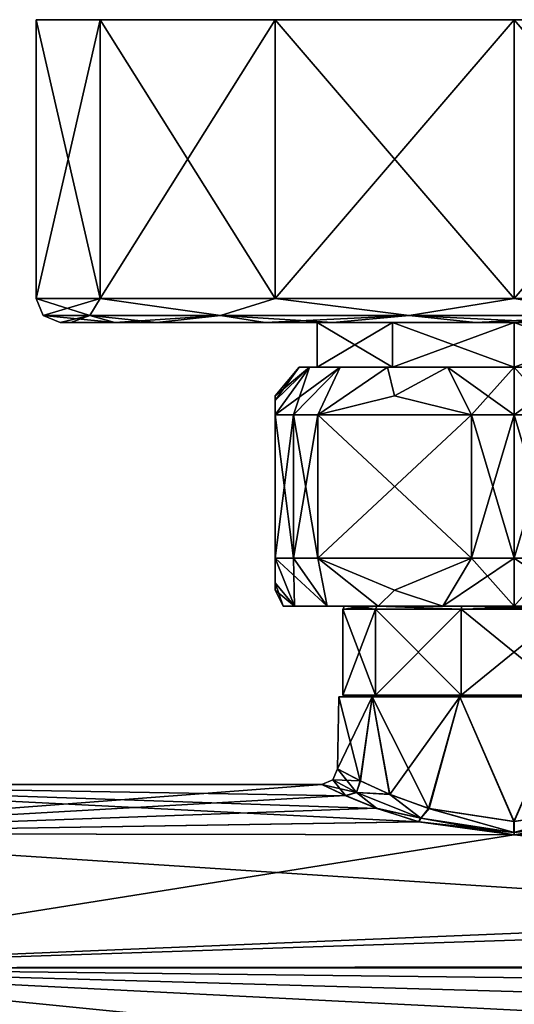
# Model space of a CAD drawing. Header units: metres. Extents: x -148 to 148, y -127 to 71.
# Tile 9 of 17: x -106 to -75, y 9 to 71. Entities that reach past the tile are written whole.
import ezdxf

# ---------------------------------------------------------------- set-up
doc = ezdxf.new("R2010")
doc.units = ezdxf.units.M
doc.layers.add('solid_26529930', color=7, linetype='CONTINUOUS')

msp = doc.modelspace()

# ---------------------------------------------------------------- linework, layer by layer
at = {"layer": 'solid_26529930'}
for points in [[(-49.019428, 71, -15.000315), (-100.980598, 71, -15.000267), (-105, 71)], [(-105, 53.5), (-105, 71), (-100.980598, 71, -15.000267)], [(-45, 71), (-49.019428, 71, -15.000315), (-105, 71)], [(-100.980568, 71, 15.000315), (-45, 71), (-105, 71)], [(-100.980774, 53.5, 14.999985), (-100.980568, 71, 15.000315), (-105, 71)], [(-100.980774, 53.5, 14.999985), (-105, 71), (-105, 53.5)], [(-105, 53.5), (-100.980598, 71, -15.000267), (-100.980721, 53.5, -15.000075)], [(-100.980774, 53.5, 14.999985), (-90.000031, 53.5, 25.980745), (-100.980568, 71, 15.000315)], [(-100.980721, 53.5, -15.000075), (-100.980598, 71, -15.000267), (-89.999763, 71, -25.980873)], [(-100.980721, 53.5, -15.000075), (-89.999763, 71, -25.980873), (-89.999939, 53.5, -25.980797)], [(-60.000248, 71, -25.980881), (-89.999763, 71, -25.980873), (-100.980598, 71, -15.000267)], [(-49.019428, 71, -15.000315), (-60.000248, 71, -25.980881), (-100.980598, 71, -15.000267)], [(-100.980568, 71, 15.000315), (-49.019402, 71, 15.000267), (-45, 71)], [(-100.980568, 71, 15.000315), (-89.999748, 71, 25.980881), (-49.019402, 71, 15.000267)], [(-90.000031, 53.5, 25.980745), (-89.999748, 71, 25.980881), (-100.980568, 71, 15.000315)], [(-90.000031, 53.5, 25.980745), (-75.000053, 53.5, 30), (-89.999748, 71, 25.980881)], [(-89.999939, 53.5, -25.980797), (-89.999763, 71, -25.980873), (-74.999992, 71, -29.999971)], [(-89.999939, 53.5, -25.980797), (-74.999992, 71, -29.999971), (-74.999947, 53.5, -30)], [(-60.000248, 71, -25.980881), (-74.999992, 71, -29.999971), (-89.999763, 71, -25.980873)], [(-89.999748, 71, 25.980881), (-60.000237, 71, 25.980873), (-49.019402, 71, 15.000267)], [(-89.999748, 71, 25.980881), (-75.000008, 71, 29.999971), (-60.000237, 71, 25.980873)], [(-75.000053, 53.5, 30), (-75.000008, 71, 29.999971), (-89.999748, 71, 25.980881)], [(-75.000053, 53.5, 30), (-60.000061, 53.5, 25.980797), (-75.000008, 71, 29.999971)], [(-60.000061, 53.5, 25.980797), (-60.000237, 71, 25.980873), (-75.000008, 71, 29.999971)], [(-74.999947, 53.5, -30), (-74.999992, 71, -29.999971), (-60.000248, 71, -25.980881)], [(-74.999947, 53.5, -30), (-60.000248, 71, -25.980881), (-59.999969, 53.5, -25.980745)], [(-104.560661, 52.439339), (-105, 53.5), (-100.980721, 53.5, -15.000075)], [(-101.633232, 52.439339, 12.82589), (-105, 53.5), (-104.560661, 52.439339)], [(-101.633232, 52.439339, 12.82589), (-100.980774, 53.5, 14.999985), (-105, 53.5)], [(-101.633232, 52.439339, -12.82589), (-104.560661, 52.439339), (-100.980721, 53.5, -15.000075)], [(-93.430771, 52.439339, -23.111454), (-101.633232, 52.439339, -12.82589), (-100.980721, 53.5, -15.000075)], [(-101.633232, 52.439339, 12.82589), (-93.430771, 52.439339, 23.111454), (-100.980774, 53.5, 14.999985)], [(-93.430771, 52.439339, 23.111454), (-90.000031, 53.5, 25.980745), (-100.980774, 53.5, 14.999985)], [(-93.430771, 52.439339, -23.111454), (-100.980721, 53.5, -15.000075), (-89.999939, 53.5, -25.980797)], [(-81.577866, 52.439339, -28.819513), (-93.430771, 52.439339, -23.111454), (-89.999939, 53.5, -25.980797)], [(-93.430771, 52.439339, 23.111454), (-81.577866, 52.439339, 28.819513), (-90.000031, 53.5, 25.980745)], [(-81.577866, 52.439339, 28.819513), (-75.000053, 53.5, 30), (-90.000031, 53.5, 25.980745)], [(-81.577866, 52.439339, -28.819513), (-89.999939, 53.5, -25.980797), (-74.999947, 53.5, -30)], [(-68.422134, 52.439339, -28.819513), (-81.577866, 52.439339, -28.819513), (-74.999947, 53.5, -30)], [(-81.577866, 52.439339, 28.819513), (-68.422134, 52.439339, 28.819513), (-75.000053, 53.5, 30)], [(-68.422134, 52.439339, 28.819513), (-60.000061, 53.5, 25.980797), (-75.000053, 53.5, 30)], [(-68.422134, 52.439339, -28.819513), (-74.999947, 53.5, -30), (-59.999969, 53.5, -25.980745)], [(-104.560661, 52.439339), (-103.499947, 52), (-100.075966, 52, 13.544203)], [(-101.633232, 52.439339, -12.82589), (-103.499947, 52), (-104.560661, 52.439339)], [(-101.633232, 52.439339, 12.82589), (-104.560661, 52.439339), (-100.075966, 52, 13.544203)], [(-101.633232, 52.439339, -12.82589), (-102.825806, 52, -6.161511), (-103.499947, 52)], [(-82.641129, 52, 10.517272), (-100.075966, 52, 13.544203), (-103.499947, 52)], [(-87.363708, 52, -4.017262), (-103.499947, 52), (-102.825806, 52, -6.161511)], [(-87.363708, 52, 4.017262), (-82.641129, 52, 10.517272), (-103.499947, 52)], [(-87.363708, 52, -4.017262), (-87.363708, 52, 4.017262), (-103.499947, 52)], [(-101.633232, 52.439339, -12.82589), (-97.425545, 52, -17.588186), (-102.825806, 52, -6.161511)], [(-82.641129, 52, -10.517272), (-102.825806, 52, -6.161511), (-97.425545, 52, -17.588186)], [(-82.641129, 52, -10.517272), (-87.363708, 52, -4.017262), (-102.825806, 52, -6.161511)], [(-101.633232, 52.439339, 12.82589), (-100.075966, 52, 13.544203), (-93.430771, 52.439339, 23.111454)], [(-93.430771, 52.439339, -23.111454), (-97.425545, 52, -17.588186), (-101.633232, 52.439339, -12.82589)], [(-93.430771, 52.439339, 23.111454), (-100.075966, 52, 13.544203), (-90.62442, 52, 23.835411)], [(-52.574455, 52, 17.588186), (-90.62442, 52, 23.835411), (-100.075966, 52, 13.544203)], [(-75, 52, 13), (-52.574455, 52, 17.588186), (-100.075966, 52, 13.544203)], [(-82.641129, 52, 10.517272), (-75, 52, 13), (-100.075966, 52, 13.544203)], [(-93.430771, 52.439339, -23.111454), (-86.370499, 52, -26.133533), (-97.425545, 52, -17.588186)], [(-97.425545, 52, -17.588186), (-59.375584, 52, -23.835411), (-49.924034, 52, -13.544203)], [(-75, 52, -13), (-97.425545, 52, -17.588186), (-49.924034, 52, -13.544203)], [(-97.425545, 52, -17.588186), (-86.370499, 52, -26.133533), (-59.375584, 52, -23.835411)], [(-75, 52, -13), (-82.641129, 52, -10.517272), (-97.425545, 52, -17.588186)], [(-93.430771, 52.439339, 23.111454), (-90.62442, 52, 23.835411), (-81.577866, 52.439339, 28.819513)], [(-81.577866, 52.439339, -28.819513), (-86.370499, 52, -26.133533), (-93.430771, 52.439339, -23.111454)], [(-81.577866, 52.439339, 28.819513), (-90.62442, 52, 23.835411), (-77.417328, 52, 28.397295)], [(-63.629501, 52, 26.133533), (-77.417328, 52, 28.397295), (-90.62442, 52, 23.835411)], [(-52.574455, 52, 17.588186), (-63.629501, 52, 26.133533), (-90.62442, 52, 23.835411)], [(-87.363708, 52, -4.017262), (-87.363693, 49.200001, -4.017331), (-87.363693, 49.200001, 4.017331)], [(-82.641129, 52, -10.517272), (-87.363693, 49.200001, -4.017331), (-87.363708, 52, -4.017262)], [(-87.363708, 52, 4.017262), (-87.363693, 49.200001, 4.017331), (-82.641251, 49.200001, 10.517176)], [(-87.363708, 52, -4.017262), (-87.363693, 49.200001, 4.017331), (-87.363708, 52, 4.017262)], [(-87.363708, 52, 4.017262), (-82.641251, 49.200001, 10.517176), (-82.641129, 52, 10.517272)], [(-82.641129, 52, -10.517272), (-82.641251, 49.200001, -10.517176), (-87.363693, 49.200001, -4.017331)], [(-81.577866, 52.439339, -28.819513), (-72.582672, 52, -28.397295), (-86.370499, 52, -26.133533)], [(-86.370499, 52, -26.133533), (-72.582672, 52, -28.397295), (-59.375584, 52, -23.835411)], [(-82.641129, 52, 10.517272), (-82.641251, 49.200001, 10.517176), (-75, 49.200001, 13)], [(-75, 52, -13), (-75, 49.200001, -13), (-82.641251, 49.200001, -10.517176)], [(-75, 52, -13), (-82.641251, 49.200001, -10.517176), (-82.641129, 52, -10.517272)], [(-82.641129, 52, 10.517272), (-75, 49.200001, 13), (-75, 52, 13)], [(-81.577866, 52.439339, 28.819513), (-77.417328, 52, 28.397295), (-68.422134, 52.439339, 28.819513)], [(-68.422134, 52.439339, -28.819513), (-72.582672, 52, -28.397295), (-81.577866, 52.439339, -28.819513)], [(-68.422134, 52.439339, 28.819513), (-77.417328, 52, 28.397295), (-63.629501, 52, 26.133533)], [(-75, 52, 13), (-75, 49.200001, 13), (-67.358749, 49.200001, 10.517176)], [(-67.358871, 52, 10.517272), (-75, 52, 13), (-67.358749, 49.200001, 10.517176)], [(-67.358871, 52, -10.517272), (-67.358749, 49.200001, -10.517176), (-75, 49.200001, -13)], [(-67.358871, 52, -10.517272), (-75, 49.200001, -13), (-75, 52, -13)], [(-67.358871, 52, 10.517272), (-52.574455, 52, 17.588186), (-75, 52, 13)], [(-67.358871, 52, -10.517272), (-75, 52, -13), (-49.924034, 52, -13.544203)], [(-90, 47.400002), (-88.5, 49.200001), (-87.839203, 49.200001, -4.1719)], [(-90, 47.10627, 2.720941), (-87.839203, 49.200001, 4.1719), (-88.5, 49.200001)], [(-90, 47.10627, 2.720941), (-88.5, 49.200001), (-90, 47.400002)], [(-90, 46.200001, -5.567764), (-87.839203, 49.200001, -4.1719), (-85.921646, 49.200001, -7.935194)], [(-90, 47.10627, -2.720942), (-87.839203, 49.200001, -4.1719), (-90, 46.200001, -5.567764)], [(-90, 47.10627, -2.720942), (-90, 47.400002), (-87.839203, 49.200001, -4.1719)], [(-88.856407, 46.200001, -8), (-90, 46.200001, -5.567764), (-85.921646, 49.200001, -7.935194)], [(-90, 47.10627, 2.720941), (-90, 46.200001, 5.567764), (-87.839203, 49.200001, 4.1719)], [(-88.856407, 46.200001, 8), (-87.839203, 49.200001, 4.1719), (-90, 46.200001, 5.567764)], [(-88.856407, 46.200001, -8), (-85.921646, 49.200001, -7.935194), (-87.321823, 46.200001, -10.206499)], [(-88.856407, 46.200001, 8), (-85.921646, 49.200001, 7.935194), (-87.839203, 49.200001, 4.1719)], [(-88.856407, 46.200001, 8), (-87.321823, 46.200001, 10.206499), (-85.921646, 49.200001, 7.935194)], [(-87.839203, 49.200001, 4.1719), (-87.839203, 49.200001, -4.1719), (-88.5, 49.200001)], [(-87.363693, 49.200001, -4.017331), (-85.921646, 49.200001, -7.935194), (-87.839203, 49.200001, -4.1719)], [(-87.363693, 49.200001, 4.017331), (-87.839203, 49.200001, -4.1719), (-87.839203, 49.200001, 4.1719)], [(-87.363693, 49.200001, 4.017331), (-87.363693, 49.200001, -4.017331), (-87.839203, 49.200001, -4.1719)], [(-87.363693, 49.200001, 4.017331), (-87.839203, 49.200001, 4.1719), (-85.921646, 49.200001, 7.935194)], [(-87.363693, 49.200001, -4.017331), (-82.641251, 49.200001, -10.517176), (-85.921646, 49.200001, -7.935194)], [(-87.363693, 49.200001, 4.017331), (-85.921646, 49.200001, 7.935194), (-82.935081, 49.200001, 10.921726)], [(-82.641251, 49.200001, 10.517176), (-87.363693, 49.200001, 4.017331), (-82.935081, 49.200001, 10.921726)], [(-87.321823, 46.200001, -10.206499), (-85.921646, 49.200001, -7.935194), (-82.935081, 49.200001, -10.921726)], [(-82.5, 47.400013, -12.990382), (-87.321823, 46.200001, -10.206499), (-82.935081, 49.200001, -10.921726)], [(-87.321823, 46.200001, 10.206499), (-82.935081, 49.200001, 10.921726), (-85.921646, 49.200001, 7.935194)], [(-87.321823, 46.200001, 10.206499), (-82.5, 47.400013, 12.99038), (-82.935081, 49.200001, 10.921726)], [(-82.641251, 49.200001, -10.517176), (-82.935081, 49.200001, -10.921726), (-85.921646, 49.200001, -7.935194)], [(-82.641251, 49.200001, -10.517176), (-79.171799, 49.200001, -12.839235), (-82.935081, 49.200001, -10.921726)], [(-82.5, 47.400013, -12.990382), (-82.935081, 49.200001, -10.921726), (-79.171799, 49.200001, -12.839235)], [(-82.641251, 49.200001, 10.517176), (-82.935081, 49.200001, 10.921726), (-79.171799, 49.200001, 12.839235)], [(-82.5, 47.400013, 12.99038), (-79.171799, 49.200001, 12.839235), (-82.935081, 49.200001, 10.921726)], [(-82.641251, 49.200001, -10.517176), (-75, 49.200001, -13), (-79.171799, 49.200001, -12.839235)], [(-82.641251, 49.200001, 10.517176), (-79.171799, 49.200001, 12.839235), (-75, 49.200001, 13.5)], [(-82.641251, 49.200001, 10.517176), (-75, 49.200001, 13.5), (-75, 49.200001, 13)], [(-77.678177, 46.200001, -15.774263), (-82.5, 47.400013, -12.990382), (-79.171799, 49.200001, -12.839235)], [(-82.5, 47.400013, 12.99038), (-77.678177, 46.200001, 15.774263), (-79.171799, 49.200001, 12.839235)], [(-75, 49.200001, -13), (-75, 49.200001, -13.5), (-79.171799, 49.200001, -12.839235)], [(-77.678177, 46.200001, -15.774263), (-79.171799, 49.200001, -12.839235), (-75, 49.200001, -13.5)], [(-75, 46.200001, 16), (-75, 49.200001, 13.5), (-79.171799, 49.200001, 12.839235)], [(-77.678177, 46.200001, 15.774263), (-75, 46.200001, 16), (-79.171799, 49.200001, 12.839235)], [(-75, 46.200001, -16), (-77.678177, 46.200001, -15.774263), (-75, 49.200001, -13.5)], [(-67.358749, 49.200001, -10.517176), (-70.828201, 49.200001, -12.839235), (-75, 49.200001, -13.5)], [(-75, 46.200001, -16), (-75, 49.200001, -13.5), (-70.828201, 49.200001, -12.839235)], [(-75, 49.200001, -13), (-67.358749, 49.200001, -10.517176), (-75, 49.200001, -13.5)], [(-72.321823, 46.200001, -15.774263), (-75, 46.200001, -16), (-70.828201, 49.200001, -12.839235)], [(-75, 49.200001, 13), (-75, 49.200001, 13.5), (-70.828201, 49.200001, 12.839235)], [(-72.321823, 46.200001, 15.774263), (-70.828201, 49.200001, 12.839235), (-75, 49.200001, 13.5)], [(-67.358749, 49.200001, 10.517176), (-75, 49.200001, 13), (-70.828201, 49.200001, 12.839235)], [(-75, 46.200001, 16), (-72.321823, 46.200001, 15.774263), (-75, 49.200001, 13.5)], [(-90, 47.10627, 2.720941), (-90, 47.400002), (-90, 47.10627, -2.720942)], [(-90, 47.10627, 2.720941), (-90, 47.10627, -2.720942), (-90, 46.200001, -5.567764)], [(-90, 47.10627, 2.720941), (-90, 46.200001, -5.567764), (-90, 46.200001, 5.567764)], [(-77.678177, 46.200001, -15.774263), (-87.321823, 46.200001, -10.206499), (-82.5, 47.400013, -12.990382)], [(-87.321823, 46.200001, 10.206499), (-77.678177, 46.200001, 15.774263), (-82.5, 47.400013, 12.99038)], [(-88.856407, 46.200001, -8), (-88.856407, 37.200001, -8), (-90, 37.200001, -5.567764)], [(-88.856407, 46.200001, -8), (-90, 37.200001, -5.567764), (-90, 46.200001, -5.567764)], [(-90, 46.200001, 5.567764), (-90, 46.200001, -5.567764), (-90, 37.200001, -5.567764)], [(-90, 46.200001, 5.567764), (-90, 37.200001, -5.567764), (-90, 37.200001, 5.567764)], [(-90, 46.200001, 5.567764), (-90, 37.200001, 5.567764), (-88.856407, 37.200001, 8)], [(-88.856407, 46.200001, 8), (-90, 46.200001, 5.567764), (-88.856407, 37.200001, 8)], [(-87.321823, 46.200001, -10.206499), (-87.321823, 37.200001, -10.206499), (-88.856407, 37.200001, -8)], [(-88.856407, 46.200001, -8), (-87.321823, 46.200001, -10.206499), (-88.856407, 37.200001, -8)], [(-88.856407, 46.200001, 8), (-88.856407, 37.200001, 8), (-87.321823, 37.200001, 10.206499)], [(-88.856407, 46.200001, 8), (-87.321823, 37.200001, 10.206499), (-87.321823, 46.200001, 10.206499)], [(-87.321823, 46.200001, -10.206499), (-77.678177, 37.200001, -15.774263), (-87.321823, 37.200001, -10.206499)], [(-77.678177, 46.200001, -15.774263), (-77.678177, 37.200001, -15.774263), (-87.321823, 46.200001, -10.206499)], [(-77.678177, 46.200001, 15.774263), (-87.321823, 37.200001, 10.206499), (-77.678177, 37.200001, 15.774263)], [(-87.321823, 46.200001, 10.206499), (-87.321823, 37.200001, 10.206499), (-77.678177, 46.200001, 15.774263)], [(-75, 46.200001, -16), (-75, 37.200001, -16), (-77.678177, 37.200001, -15.774263)], [(-75, 46.200001, -16), (-77.678177, 37.200001, -15.774263), (-77.678177, 46.200001, -15.774263)], [(-77.678177, 46.200001, 15.774263), (-77.678177, 37.200001, 15.774263), (-75, 37.200001, 16)], [(-77.678177, 46.200001, 15.774263), (-75, 37.200001, 16), (-75, 46.200001, 16)], [(-72.321823, 46.200001, -15.774263), (-72.321823, 37.200001, -15.774263), (-75, 37.200001, -16)], [(-72.321823, 46.200001, -15.774263), (-75, 37.200001, -16), (-75, 46.200001, -16)], [(-75, 46.200001, 16), (-75, 37.200001, 16), (-72.321823, 37.200001, 15.774263)], [(-75, 46.200001, 16), (-72.321823, 37.200001, 15.774263), (-72.321823, 46.200001, 15.774263)], [(-90, 37.200001, 5.567764), (-88.790268, 34.200001, 4.480892), (-86.730629, 34.200001, 8.523038)], [(-90, 35.650738, 2.609951), (-88.790268, 34.200001, 4.480892), (-90, 37.200001, 5.567764)], [(-88.856407, 37.200001, 8), (-90, 37.200001, 5.567764), (-86.730629, 34.200001, 8.523038)], [(-90, 37.200001, -5.567764), (-88.856407, 37.200001, -8), (-88.790268, 34.200001, -4.480892)], [(-90, 35.652367, -2.614704), (-90, 37.200001, -5.567764), (-88.790268, 34.200001, -4.480892)], [(-90, 37.200001, 5.567764), (-90, 37.200001, -5.567764), (-90, 35.652367, -2.614704)], [(-90, 35.650738, 2.609951), (-90, 37.200001, 5.567764), (-90, 35.652367, -2.614704)], [(-87.321823, 37.200001, 10.206499), (-88.856407, 37.200001, 8), (-86.730629, 34.200001, 8.523038)], [(-88.856407, 37.200001, -8), (-86.730629, 34.200001, -8.523038), (-88.790268, 34.200001, -4.480892)], [(-88.856407, 37.200001, -8), (-87.321823, 37.200001, -10.206499), (-86.730629, 34.200001, -8.523038)], [(-87.321823, 37.200001, 10.206499), (-86.730629, 34.200001, 8.523038), (-83.522743, 34.200001, 11.730838)], [(-82.5, 35.200001, 12.99038), (-87.321823, 37.200001, 10.206499), (-83.522743, 34.200001, 11.730838)], [(-87.321823, 37.200001, -10.206499), (-83.522743, 34.200001, -11.730838), (-86.730629, 34.200001, -8.523038)], [(-87.321823, 37.200001, -10.206499), (-82.5, 35.200001, -12.990382), (-83.522743, 34.200001, -11.730838)], [(-87.321823, 37.200001, -10.206499), (-77.678177, 37.200001, -15.774263), (-82.5, 35.200001, -12.990382)], [(-77.678177, 37.200001, 15.774263), (-87.321823, 37.200001, 10.206499), (-82.5, 35.200001, 12.99038)], [(-77.678177, 37.200001, 15.774263), (-82.5, 35.200001, 12.99038), (-79.480652, 34.200001, 13.790339)], [(-82.5, 35.200001, -12.990382), (-77.678177, 37.200001, -15.774263), (-79.480652, 34.200001, -13.790339)], [(-77.678177, 37.200001, 15.774263), (-79.480652, 34.200001, 13.790339), (-75, 34.200001, 14.499988)], [(-75, 37.200001, -16), (-75, 34.200001, -14.499988), (-79.480652, 34.200001, -13.790339)], [(-77.678177, 37.200001, -15.774263), (-75, 37.200001, -16), (-79.480652, 34.200001, -13.790339)], [(-75, 37.200001, 16), (-77.678177, 37.200001, 15.774263), (-75, 34.200001, 14.499988)], [(-75, 37.200001, 16), (-75, 34.200001, 14.499988), (-70.519348, 34.200001, 13.790339)], [(-72.321823, 37.200001, 15.774263), (-75, 37.200001, 16), (-70.519348, 34.200001, 13.790339)], [(-72.321823, 37.200001, -15.774263), (-70.519348, 34.200001, -13.790339), (-75, 34.200001, -14.499988)], [(-75, 37.200001, -16), (-72.321823, 37.200001, -15.774263), (-75, 34.200001, -14.499988)], [(-90, 35.652367, -2.614704), (-88.790268, 34.200001, -4.480892), (-89.5, 34.200001)], [(-90, 35.652367, -2.614704), (-89.5, 34.200001), (-90, 35.200001)], [(-90, 35.650738, 2.609951), (-90, 35.652367, -2.614704), (-90, 35.200001)], [(-90, 35.650738, 2.609951), (-90, 35.200001), (-88.790268, 34.200001, 4.480892)], [(-90, 35.200001), (-89.5, 34.200001), (-88.790268, 34.200001, 4.480892)], [(-82.5, 35.200001, 12.99038), (-83.522743, 34.200001, 11.730838), (-79.480652, 34.200001, 13.790339)], [(-82.5, 35.200001, -12.990382), (-79.480652, 34.200001, -13.790339), (-83.522743, 34.200001, -11.730838)], [(-89.5, 34.200001), (-85.638603, 34.200001), (-83.606873, 34.200001, 6.253118)], [(-88.790268, 34.200001, -4.480892), (-85.638603, 34.200001), (-89.5, 34.200001)], [(-88.790268, 34.200001, 4.480892), (-89.5, 34.200001), (-83.606873, 34.200001, 6.253118)], [(-88.790268, 34.200001, -4.480892), (-83.606873, 34.200001, -6.253118), (-85.638603, 34.200001)], [(-86.730629, 34.200001, 8.523038), (-88.790268, 34.200001, 4.480892), (-83.606873, 34.200001, 6.253118)], [(-88.790268, 34.200001, -4.480892), (-86.730629, 34.200001, -8.523038), (-83.606873, 34.200001, -6.253118)], [(-86.730629, 34.200001, 8.523038), (-83.606873, 34.200001, 6.253118), (-78.28756, 34.200001, 10.11788)], [(-83.522743, 34.200001, 11.730838), (-86.730629, 34.200001, 8.523038), (-78.28756, 34.200001, 10.11788)], [(-86.730629, 34.200001, -8.523038), (-78.28756, 34.200001, -10.11788), (-83.606873, 34.200001, -6.253118)], [(-86.730629, 34.200001, -8.523038), (-83.522743, 34.200001, -11.730838), (-78.28756, 34.200001, -10.11788)], [(-85.638603, 34.200001), (-85.75, 34), (-83.696991, 34, 6.318614)], [(-83.606873, 34.200001, -6.253118), (-85.75, 34), (-85.638603, 34.200001)], [(-83.606873, 34.200001, -6.253118), (-83.696991, 34, -6.318614), (-85.75, 34)], [(-83.697014, 28.599998, 6.318578), (-85.75, 34), (-85.75, 28.6)], [(-83.696991, 34, -6.318614), (-85.75, 28.6), (-85.75, 34)], [(-83.697014, 28.599998, -6.318578), (-85.75, 28.6), (-83.696991, 34, -6.318614)], [(-83.697014, 28.599998, 6.318578), (-83.696991, 34, 6.318614), (-85.75, 34)], [(-83.606873, 34.200001, 6.253118), (-85.638603, 34.200001), (-83.696991, 34, 6.318614)], [(-83.697014, 28.599998, 6.318578), (-78.321983, 28.599998, 10.223842), (-83.696991, 34, 6.318614)], [(-83.697014, 28.599998, -6.318578), (-83.696991, 34, -6.318614), (-78.321968, 34, -10.223846)], [(-78.321983, 28.599998, -10.223842), (-83.697014, 28.599998, -6.318578), (-78.321968, 34, -10.223846)], [(-83.606873, 34.200001, 6.253118), (-83.696991, 34, 6.318614), (-78.321968, 34, 10.223846)], [(-83.606873, 34.200001, -6.253118), (-78.321968, 34, -10.223846), (-83.696991, 34, -6.318614)], [(-78.321983, 28.599998, 10.223842), (-78.321968, 34, 10.223846), (-83.696991, 34, 6.318614)], [(-78.28756, 34.200001, 10.11788), (-83.606873, 34.200001, 6.253118), (-78.321968, 34, 10.223846)], [(-83.606873, 34.200001, -6.253118), (-78.28756, 34.200001, -10.11788), (-78.321968, 34, -10.223846)], [(-66.477257, 34.200001, 11.730838), (-83.522743, 34.200001, 11.730838), (-78.28756, 34.200001, 10.11788)], [(-83.522743, 34.200001, -11.730838), (-71.71244, 34.200001, -10.11788), (-78.28756, 34.200001, -10.11788)], [(-83.522743, 34.200001, -11.730838), (-66.477257, 34.200001, -11.730838), (-71.71244, 34.200001, -10.11788)], [(-70.519348, 34.200001, 13.790339), (-79.480652, 34.200001, 13.790339), (-83.522743, 34.200001, 11.730838)], [(-66.477257, 34.200001, 11.730838), (-70.519348, 34.200001, 13.790339), (-83.522743, 34.200001, 11.730838)], [(-83.522743, 34.200001, -11.730838), (-79.480652, 34.200001, -13.790339), (-66.477257, 34.200001, -11.730838)], [(-70.519348, 34.200001, 13.790339), (-75, 34.200001, 14.499988), (-79.480652, 34.200001, 13.790339)], [(-79.480652, 34.200001, -13.790339), (-70.519348, 34.200001, -13.790339), (-66.477257, 34.200001, -11.730838)], [(-79.480652, 34.200001, -13.790339), (-75, 34.200001, -14.499988), (-70.519348, 34.200001, -13.790339)], [(-78.321983, 28.599998, 10.223842), (-71.678017, 28.599998, 10.223842), (-78.321968, 34, 10.223846)], [(-78.321983, 28.599998, -10.223842), (-78.321968, 34, -10.223846), (-71.678032, 34, -10.223846)], [(-71.678017, 28.599998, -10.223842), (-78.321983, 28.599998, -10.223842), (-71.678032, 34, -10.223846)], [(-78.28756, 34.200001, 10.11788), (-78.321968, 34, 10.223846), (-71.678032, 34, 10.223846)], [(-71.71244, 34.200001, -10.11788), (-71.678032, 34, -10.223846), (-78.321968, 34, -10.223846)], [(-78.28756, 34.200001, -10.11788), (-71.71244, 34.200001, -10.11788), (-78.321968, 34, -10.223846)], [(-71.678017, 28.599998, 10.223842), (-71.678032, 34, 10.223846), (-78.321968, 34, 10.223846)], [(-71.71244, 34.200001, 10.11788), (-78.28756, 34.200001, 10.11788), (-71.678032, 34, 10.223846)], [(-66.477257, 34.200001, 11.730838), (-78.28756, 34.200001, 10.11788), (-71.71244, 34.200001, 10.11788)], [(-86.07885, 23.982548), (-86, 28.5), (-83.89904, 28.5, -6.465858)], [(-84.659904, 23.235149, 5.451283), (-86, 28.5), (-86.07885, 23.982548)], [(-84.647987, 23.229256, -5.472551), (-86.07885, 23.982548), (-83.89904, 28.5, -6.465858)], [(-85.650002, 28.5), (-86, 28.5), (-83.89904, 28.5, 6.465858)], [(-84.659904, 23.235149, 5.451283), (-83.89904, 28.5, 6.465858), (-86, 28.5)], [(-83.616096, 28.5, -6.259819), (-83.89904, 28.5, -6.465858), (-86, 28.5)], [(-83.616096, 28.5, -6.259819), (-86, 28.5), (-85.650002, 28.5)], [(-85.75, 28.6), (-85.650002, 28.5), (-83.616096, 28.5, 6.259819)], [(-83.697014, 28.599998, -6.318578), (-85.650002, 28.5), (-85.75, 28.6)], [(-83.697014, 28.599998, 6.318578), (-85.75, 28.6), (-83.616096, 28.5, 6.259819)], [(-83.697014, 28.599998, -6.318578), (-83.616096, 28.5, -6.259819), (-85.650002, 28.5)], [(-83.616096, 28.5, 6.259819), (-85.650002, 28.5), (-83.89904, 28.5, 6.465858)], [(-84.659904, 23.235149, 5.451283), (-82.818161, 22.389114, 7.888881), (-83.89904, 28.5, 6.465858)], [(-82.793854, 22.378977, -7.913138), (-84.647987, 23.229256, -5.472551), (-83.89904, 28.5, -6.465858)], [(-78.291084, 28.5, 10.128723), (-83.89904, 28.5, 6.465858), (-78.399094, 28.5, 10.461621)], [(-80.372787, 21.50806, 9.738225), (-78.399094, 28.5, 10.461621), (-83.89904, 28.5, 6.465858)], [(-78.291084, 28.5, 10.128723), (-83.616096, 28.5, 6.259819), (-83.89904, 28.5, 6.465858)], [(-82.818161, 22.389114, 7.888881), (-80.372787, 21.50806, 9.738225), (-83.89904, 28.5, 6.465858)], [(-78.291084, 28.5, -10.128723), (-78.399094, 28.5, -10.461621), (-83.89904, 28.5, -6.465858)], [(-82.793854, 22.378977, -7.913138), (-83.89904, 28.5, -6.465858), (-78.399094, 28.5, -10.461621)], [(-83.616096, 28.5, -6.259819), (-78.291084, 28.5, -10.128723), (-83.89904, 28.5, -6.465858)], [(-83.697014, 28.599998, 6.318578), (-83.616096, 28.5, 6.259819), (-78.321983, 28.599998, 10.223842)], [(-78.321983, 28.599998, -10.223842), (-83.616096, 28.5, -6.259819), (-83.697014, 28.599998, -6.318578)], [(-78.321983, 28.599998, 10.223842), (-83.616096, 28.5, 6.259819), (-78.291084, 28.5, 10.128723)], [(-78.321983, 28.599998, -10.223842), (-78.291084, 28.5, -10.128723), (-83.616096, 28.5, -6.259819)], [(-80.338791, 21.497927, -9.757105), (-82.793854, 22.378977, -7.913138), (-78.399094, 28.5, -10.461621)], [(-80.372787, 21.50806, 9.738225), (-75.017181, 20.688137, 11.136343), (-78.399094, 28.5, 10.461621)], [(-74.98317, 20.688145, -11.136344), (-80.338791, 21.497927, -9.757105), (-78.399094, 28.5, -10.461621)], [(-71.708916, 28.5, 10.128723), (-78.399094, 28.5, 10.461621), (-71.600906, 28.5, 10.461621)], [(-75.017181, 20.688137, 11.136343), (-71.600906, 28.5, 10.461621), (-78.399094, 28.5, 10.461621)], [(-71.708916, 28.5, 10.128723), (-78.291084, 28.5, 10.128723), (-78.399094, 28.5, 10.461621)], [(-78.291084, 28.5, -10.128723), (-71.600906, 28.5, -10.461621), (-78.399094, 28.5, -10.461621)], [(-74.98317, 20.688145, -11.136344), (-78.399094, 28.5, -10.461621), (-71.600906, 28.5, -10.461621)], [(-78.321983, 28.599998, 10.223842), (-78.291084, 28.5, 10.128723), (-71.708916, 28.5, 10.128723)], [(-78.321983, 28.599998, 10.223842), (-71.708916, 28.5, 10.128723), (-71.678017, 28.599998, 10.223842)], [(-71.678017, 28.599998, -10.223842), (-78.291084, 28.5, -10.128723), (-78.321983, 28.599998, -10.223842)], [(-71.678017, 28.599998, -10.223842), (-71.708916, 28.5, -10.128723), (-78.291084, 28.5, -10.128723)], [(-78.291084, 28.5, -10.128723), (-71.708916, 28.5, -10.128723), (-71.600906, 28.5, -10.461621)], [(-75.017181, 20.688137, 11.136343), (-69.661514, 21.497833, 9.757274), (-71.600906, 28.5, 10.461621)], [(-69.627495, 21.507978, -9.738381), (-74.98317, 20.688145, -11.136344), (-71.600906, 28.5, -10.461621)], [(-86.377792, 23.286751, 0), (-86.07885, 23.982548), (-84.647987, 23.229256, -5.472551)], [(-84.893181, 22.505665, 5.649123), (-86.07885, 23.982548), (-86.377792, 23.286751, 0)], [(-84.893181, 22.505665, 5.649123), (-84.659904, 23.235149, 5.451283), (-86.07885, 23.982548)], [(-87.078697, 23), (-127.5, 23), (-127.5, 19.918585, 11.5)], [(-85.584503, 22.307413, 5.601727), (-87.078697, 23), (-127.5, 19.918585, 11.5)], [(-85.568932, 22.300556, -5.628958), (-127.5, 23), (-87.078697, 23)], [(-83.606133, 21.504099, -8.159274), (-80.959862, 20.656298, -10.115205), (-127.5, 23)], [(-127.5, 19.918585, -11.5), (-127.5, 23), (-80.959862, 20.656298, -10.115205)], [(-85.568932, 22.300556, -5.628958), (-83.606133, 21.504099, -8.159274), (-127.5, 23)], [(-86.377792, 23.286751, 0), (-87.078697, 23), (-85.584503, 22.307413, 5.601727)], [(-84.897026, 22.507618, -5.642427), (-87.078697, 23), (-86.377792, 23.286751, 0)], [(-84.897026, 22.507618, -5.642427), (-85.568932, 22.300556, -5.628958), (-87.078697, 23)], [(-84.893181, 22.505665, 5.649123), (-86.377792, 23.286751, 0), (-85.584503, 22.307413, 5.601727)], [(-84.897026, 22.507618, -5.642427), (-86.377792, 23.286751, 0), (-84.647987, 23.229256, -5.472551)], [(-84.897026, 22.507618, -5.642427), (-84.647987, 23.229256, -5.472551), (-82.793854, 22.378977, -7.913138)], [(-84.893181, 22.505665, 5.649123), (-82.818161, 22.389114, 7.888881), (-84.659904, 23.235149, 5.451283)], [(-83.636421, 21.515326, 8.129624), (-85.584503, 22.307413, 5.601727), (-127.5, 19.918585, 11.5)], [(-84.893181, 22.505665, 5.649123), (-85.584503, 22.307413, 5.601727), (-83.636421, 21.515326, 8.129624)], [(-84.897026, 22.507618, -5.642427), (-83.606133, 21.504099, -8.159274), (-85.568932, 22.300556, -5.628958)], [(-84.897026, 22.507618, -5.642427), (-80.853867, 20.889467, -9.806527), (-83.606133, 21.504099, -8.159274)], [(-84.897026, 22.507618, -5.642427), (-82.793854, 22.378977, -7.913138), (-80.853867, 20.889467, -9.806527)], [(-80.842659, 20.886023, 9.813308), (-84.893181, 22.505665, 5.649123), (-83.636421, 21.515326, 8.129624)], [(-80.842659, 20.886023, 9.813308), (-82.818161, 22.389114, 7.888881), (-84.893181, 22.505665, 5.649123)], [(-80.842659, 20.886023, 9.813308), (-80.372787, 21.50806, 9.738225), (-82.818161, 22.389114, 7.888881)], [(-80.853867, 20.889467, -9.806527), (-82.793854, 22.378977, -7.913138), (-80.338791, 21.497927, -9.757105)], [(-81.001259, 20.667389, 10.092525), (-83.636421, 21.515326, 8.129624), (-127.5, 19.918585, 11.5)], [(-80.842659, 20.886023, 9.813308), (-83.636421, 21.515326, 8.129624), (-81.001259, 20.667389, 10.092525)], [(-80.853867, 20.889467, -9.806527), (-80.959862, 20.656298, -10.115205), (-83.606133, 21.504099, -8.159274)], [(-80.853867, 20.889467, -9.806527), (-80.338791, 21.497927, -9.757105), (-75.006531, 19.992407, -11.435158)], [(-74.993332, 19.992397, 11.435163), (-80.372787, 21.50806, 9.738225), (-80.842659, 20.886023, 9.813308)], [(-74.993332, 19.992397, 11.435163), (-75.017181, 20.688137, 11.136343), (-80.372787, 21.50806, 9.738225)], [(-75.006531, 19.992407, -11.435158), (-80.338791, 21.497927, -9.757105), (-74.98317, 20.688145, -11.136344)], [(-74.993332, 19.992397, 11.435163), (-69.661514, 21.497833, 9.757274), (-75.017181, 20.688137, 11.136343)], [(-75.006531, 19.992407, -11.435158), (-74.98317, 20.688145, -11.136344), (-69.627495, 21.507978, -9.738381)], [(-75.006531, 19.992407, -11.435158), (-69.627495, 21.507978, -9.738381), (-69.157265, 20.886047, -9.813262)], [(-69.146027, 20.889498, 9.806463), (-69.661514, 21.497833, 9.757274), (-74.993332, 19.992397, 11.435163)], [(-75.021477, 19.842768, 11.63033), (-81.001259, 20.667389, 10.092525), (-127.5, 19.918585, 11.5)], [(-127.5, 19.918585, -11.5), (-80.959862, 20.656298, -10.115205), (-74.978943, 19.842772, -11.630323)], [(-80.842659, 20.886023, 9.813308), (-81.001259, 20.667389, 10.092525), (-75.021477, 19.842768, 11.63033)], [(-80.853867, 20.889467, -9.806527), (-75.006531, 19.992407, -11.435158), (-80.959862, 20.656298, -10.115205)], [(-75.006531, 19.992407, -11.435158), (-74.978943, 19.842772, -11.630323), (-80.959862, 20.656298, -10.115205)], [(-74.993332, 19.992397, 11.435163), (-80.842659, 20.886023, 9.813308), (-75.021477, 19.842768, 11.63033)], [(68.998741, 20.667389, 10.092525), (-69.040504, 20.656199, 10.115409), (-75.021477, 19.842768, 11.63033)], [(74.978523, 19.842768, 11.63033), (68.998741, 20.667389, 10.092525), (-75.021477, 19.842768, 11.63033)], [(-74.993332, 19.992397, 11.435163), (-75.021477, 19.842768, 11.63033), (-69.040504, 20.656199, 10.115409)], [(-75.006531, 19.992407, -11.435158), (-69.157265, 20.886047, -9.813262), (-74.978943, 19.842772, -11.630323)], [(-69.146027, 20.889498, 9.806463), (-74.993332, 19.992397, 11.435163), (-69.040504, 20.656199, 10.115409)], [(-75.021477, 19.842768, 11.63033), (-127.5, 19.918585, 11.5), (-127.5, 11.5, 19.918585)], [(127.5, 19.918585, 11.5), (74.978523, 19.842768, 11.63033), (-127.5, 11.5, 19.918585)], [(127.5, 11.5, 19.918585), (127.5, 19.918585, 11.5), (-127.5, 11.5, 19.918585)], [(-0.020877, 11.621898, -19.847708), (-127.5, 19.918585, -11.5), (-74.978943, 19.842772, -11.630323)], [(-0.020877, 11.621898, -19.847708), (-127.5, 11.5, -19.918585), (-127.5, 19.918585, -11.5)], [(74.978523, 19.842768, 11.63033), (-75.021477, 19.842768, 11.63033), (-127.5, 11.5, 19.918585)], [(-0.020877, 11.621898, -19.847708), (-5.995719, 10.085742, -20.6707), (-127.5, 11.5, -19.918585)], [(127.5, 11.5, 19.918585), (-127.5, 11.5, 19.918585), (-127.5, 0, 23)], [(127.5, 0, 23), (127.5, 11.5, 19.918585), (-127.5, 0, 23)], [(-12.069973, 0, -23), (-127.5, 0, -23), (-127.5, 11.5, -19.918585)], [(-10.575993, 5.599062, -22.308081), (-12.069973, 0, -23), (-127.5, 11.5, -19.918585)], [(-8.629165, 8.124595, -21.517225), (-10.575993, 5.599062, -22.308081), (-127.5, 11.5, -19.918585)], [(-5.995719, 10.085742, -20.6707), (-8.629165, 8.124595, -21.517225), (-127.5, 11.5, -19.918585)]]:
    msp.add_3dface(points, dxfattribs=at)

doc.saveas('drawing.dxf')
